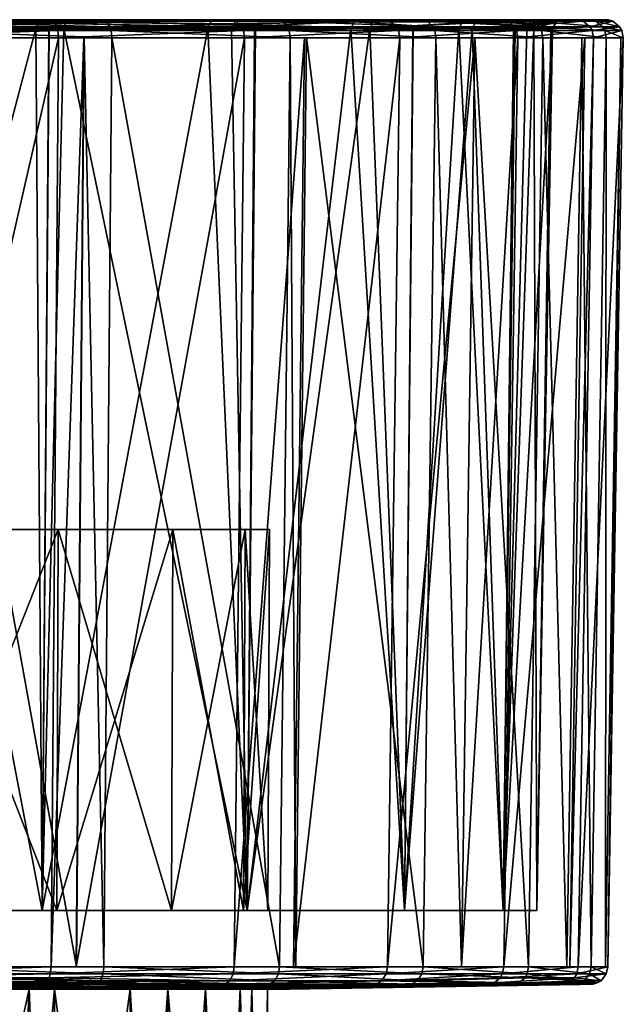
# Model space of a CAD drawing. Extents: x -0.15 to 0.15, y -0.185 to -0.001.
# Tile 27 of 47: x -0.062 to -0.045, y -0.028 to -0.001. Entities that reach past the tile are written whole.
import ezdxf

# ---------------------------------------------------------------- set-up
doc = ezdxf.new("R2010")
doc.units = 0
doc.layers.add('mesh', color=7, linetype='CONTINUOUS')

msp = doc.modelspace()

# ---------------------------------------------------------------- meshes
at = {"layer": 'mesh'}
mesh = msp.add_polyface(dxfattribs=at)
corners = [(-0.075, -0.014942, 0.031), (-0.069791, -0.014942, 0.011559), (-0.064937, -0.014942, 0.01357), (-0.075, -0.014942, 0.010874), (-0.080209, -0.014942, 0.011559), (-0.060769, -0.014942, 0.016769), (-0.064937, -0.014942, 0.04843), (-0.069791, -0.014942, 0.050441), (-0.075, -0.014942, 0.051126), (-0.080209, -0.014942, 0.050441), (-0.075004, -0.027117, 0.00159), (-0.075004, -0.001252, 0.001161), (-0.077282, -0.001252, 0.001096), (-0.071065, -0.027117, 0.001703), (-0.071015, -0.001252, 0.001275), (-0.067386, -0.027117, 0.002597), (-0.067274, -0.001252, 0.002182), (-0.072758, -0.027117, 0.060475), (-0.072718, -0.001252, 0.060904), (-0.06725, -0.001252, 0.059904), (-0.074996, -0.027117, 0.06041), (-0.074996, -0.001252, 0.060839), (-0.078935, -0.027117, 0.060297), (-0.078985, -0.001252, 0.060725), (-0.07102, -0.001048, 0.001314), (-0.064935, -0.001048, 0.00279), (-0.071029, -0.00094, 0.001376), (-0.064922, -0.001252, 0.002753), (-0.072721, -0.001048, 0.060864), (-0.07898, -0.001048, 0.060686), (-0.077268, -0.000851, 0.001285), (-0.077279, -0.001048, 0.001136), (-0.072725, -0.00094, 0.060802), (-0.078971, -0.00094, 0.060624), (-0.066579, -0.00094, 0.059678), (-0.07274, -0.000787, 0.060609), (-0.066634, -0.000787, 0.059492), (-0.07726, -0.000787, 0.001391), (-0.071054, -0.000787, 0.001568), (-0.064956, -0.00094, 0.002849), (-0.06655, -0.001252, 0.059776), (-0.066561, -0.001048, 0.059738), (-0.065919, -0.000989, 0.004507), (-0.067783, -0.001038, 0.004084), (-0.071625, -0.000989, 0.003198), (-0.075002, -0.001038, 0.003148), (-0.07748, -0.000989, 0.003104), (-0.078375, -0.000989, 0.058802), (-0.074998, -0.001038, 0.058852), (-0.07252, -0.000989, 0.058896), (-0.06777, -0.001038, 0.057961), (-0.066776, -0.001038, 0.057766), (-0.07251, -0.000806, 0.059008), (-0.066768, -0.000919, 0.057792), (-0.078388, -0.000806, 0.058914), (-0.071612, -0.000806, 0.003086), (-0.065882, -0.000806, 0.004401), (-0.067863, -0.025547, 0.004366), (-0.075, -0.025547, 0.003427), (-0.067863, -0.025547, 0.057634), (-0.075, -0.025547, 0.058573)]
mesh.append_faces([[corners[k] for k in face] for face in [(0, 1, 2, 2), (0, 3, 1, 1), (4, 3, 0, 0), (2, 5, 0, 0), (0, 6, 7, 7), (0, 8, 9, 9), (7, 8, 0, 0), (10, 11, 12, 12), (13, 14, 11, 11), (15, 16, 14, 14), (17, 18, 19, 19), (20, 21, 18, 18), (22, 23, 21, 21), (24, 25, 26, 26), (14, 27, 24, 24), (28, 23, 29, 29), (30, 24, 26, 26), (31, 24, 30, 30), (31, 14, 24, 24), (12, 14, 31, 31), (12, 11, 14, 14), (32, 29, 33, 33), (32, 28, 29, 29), (34, 28, 32, 32), (35, 32, 33, 33), (36, 34, 32, 32), (37, 30, 26, 26), (38, 26, 39, 39), (38, 37, 26, 26), (18, 40, 19, 19), (41, 40, 18, 18), (23, 18, 21, 21), (28, 18, 23, 23), (28, 41, 18, 18), (34, 41, 28, 28), (42, 43, 44, 44), (44, 45, 46, 46), (47, 48, 49, 49), (49, 50, 51, 51), (52, 49, 53, 53), (54, 49, 52, 52), (54, 47, 49, 49), (55, 44, 46, 46), (56, 42, 44, 44), (49, 51, 53, 53), (57, 58, 44, 44), (44, 43, 57, 57), (59, 51, 50, 50), (49, 59, 50, 50), (48, 60, 49, 49), (47, 60, 48, 48), (58, 45, 44, 44), (58, 46, 45, 45)]])
mesh = msp.add_polyface(dxfattribs=at)
corners = [(-0.075, -0.014942, 0.031), (-0.05757, -0.014942, 0.020937), (-0.055559, -0.014942, 0.025791), (-0.060769, -0.014942, 0.016769), (-0.055559, -0.014942, 0.036209), (-0.05757, -0.014942, 0.041063), (-0.054874, -0.014942, 0.031), (-0.060769, -0.014942, 0.045231), (-0.064937, -0.014942, 0.04843), (-0.06506, -0.027117, 0.003161), (-0.064922, -0.001252, 0.002753), (-0.067274, -0.001252, 0.002182), (-0.060253, -0.027117, 0.005469), (-0.060038, -0.001252, 0.005097), (-0.059489, -0.027117, 0.005836), (-0.059269, -0.001252, 0.005465), (-0.060263, -0.027117, 0.056536), (-0.060048, -0.001252, 0.056909), (-0.055576, -0.001252, 0.053851), (-0.060963, -0.027117, 0.057015), (-0.060752, -0.001252, 0.057391), (-0.066678, -0.027117, 0.059365), (-0.06655, -0.001252, 0.059776), (-0.067361, -0.027117, 0.059489), (-0.06725, -0.001252, 0.059904), (-0.064935, -0.001048, 0.00279), (-0.07102, -0.001048, 0.001314), (-0.071015, -0.001252, 0.001275), (-0.05929, -0.001048, 0.005499), (-0.064956, -0.00094, 0.002849), (-0.071029, -0.00094, 0.001376), (-0.059323, -0.00094, 0.005553), (-0.065021, -0.000787, 0.003032), (-0.071054, -0.000787, 0.001568), (-0.059425, -0.000787, 0.005718), (-0.054375, -0.00094, 0.009368), (-0.055602, -0.001048, 0.053821), (-0.060771, -0.001048, 0.057355), (-0.055643, -0.00094, 0.053773), (-0.066561, -0.001048, 0.059738), (-0.060842, -0.000851, 0.057224), (-0.066579, -0.00094, 0.059678), (-0.056597, -0.000989, 0.052111), (-0.061388, -0.000989, 0.055476), (-0.061024, -0.001038, 0.055214), (-0.060609, -0.000989, 0.006974), (-0.061018, -0.001038, 0.00679), (-0.065919, -0.000989, 0.004507), (-0.066742, -0.000806, 0.057879), (-0.061334, -0.000806, 0.055574), (-0.066768, -0.000919, 0.057792), (-0.060551, -0.000806, 0.006878), (-0.065882, -0.000806, 0.004401), (-0.055887, -0.000857, 0.010447), (-0.056557, -0.000857, 0.052157), (-0.066776, -0.001038, 0.057766), (-0.055932, -0.001038, 0.010495), (-0.067863, -0.025547, 0.004366), (-0.067783, -0.001038, 0.004084), (-0.055503, -0.025547, 0.011503), (-0.061213, -0.025547, 0.007121), (-0.067863, -0.025547, 0.057634), (-0.061213, -0.025547, 0.054879)]
mesh.append_faces([[corners[k] for k in face] for face in [(0, 1, 2, 2), (0, 3, 1, 1), (0, 4, 5, 5), (0, 6, 4, 4), (2, 6, 0, 0), (0, 7, 8, 8), (5, 7, 0, 0), (9, 10, 11, 11), (12, 13, 10, 10), (14, 15, 13, 13), (16, 17, 18, 18), (19, 20, 17, 17), (21, 22, 20, 20), (23, 24, 22, 22), (25, 10, 15, 15), (13, 15, 10, 10), (26, 10, 25, 25), (27, 11, 10, 10), (28, 25, 15, 15), (29, 25, 28, 28), (29, 30, 25, 25), (31, 29, 28, 28), (32, 29, 31, 31), (32, 33, 29, 29), (34, 31, 35, 35), (34, 32, 31, 31), (20, 18, 17, 17), (36, 18, 20, 20), (37, 20, 22, 22), (37, 36, 20, 20), (38, 36, 37, 37), (39, 37, 22, 22), (40, 37, 39, 39), (40, 38, 37, 37), (41, 40, 39, 39), (42, 43, 44, 44), (45, 46, 47, 47), (48, 43, 49, 49), (48, 50, 43, 43), (51, 47, 52, 52), (51, 45, 47, 47), (53, 45, 51, 51), (49, 42, 54, 54), (49, 43, 42, 42), (50, 55, 43, 43), (53, 56, 45, 45), (57, 58, 47, 47), (59, 45, 56, 56), (60, 46, 45, 45), (47, 46, 60, 60), (61, 43, 55, 55), (62, 44, 43, 43), (42, 44, 62, 62)]])
mesh = msp.add_polyface(dxfattribs=at)
corners = [(-0.058306, -0.000751, 0.055414), (-0.060861, -0.000744, 0.056881), (-0.057334, -0.000744, 0.054614), (-0.05694, -0.000751, 0.007579), (-0.056919, -0.000744, 0.007702), (-0.059566, -0.000744, 0.005943), (-0.065061, -0.000751, 0.003144), (-0.068028, -0.000751, 0.002258), (-0.065021, -0.000787, 0.003032), (-0.06783, -0.000744, 0.002394), (-0.06511, -0.000744, 0.003286), (-0.062204, -0.000751, 0.004335), (-0.060524, -0.000744, 0.005306), (-0.063826, -0.000744, 0.003707), (-0.059487, -0.000751, 0.005819), (-0.059425, -0.000787, 0.005718), (-0.064691, -0.000744, 0.004643), (-0.060996, -0.000744, 0.006406), (-0.058701, -0.000744, 0.054137), (-0.060949, -0.000751, 0.057025), (-0.060842, -0.000851, 0.057224), (-0.066579, -0.00094, 0.059678), (-0.066634, -0.000787, 0.059492), (-0.055845, -0.000751, 0.053535), (-0.055643, -0.00094, 0.053773), (-0.066691, -0.000744, 0.059297), (-0.066709, -0.000744, 0.05798), (-0.06517, -0.000744, 0.057539), (-0.065841, -0.000744, 0.004287), (-0.06862, -0.000744, 0.003427), (-0.060478, -0.000744, 0.006752), (-0.057639, -0.000744, 0.008649), (-0.061432, -0.000744, 0.055837), (-0.056437, -0.000744, 0.052291), (-0.061251, -0.000744, 0.055724), (-0.055771, -0.000744, 0.010324), (-0.061334, -0.000806, 0.055574), (-0.066742, -0.000806, 0.057879), (-0.065882, -0.000806, 0.004401), (-0.060551, -0.000806, 0.006878), (-0.055887, -0.000857, 0.010447), (-0.056557, -0.000857, 0.052157)]
mesh.append_faces([[corners[k] for k in face] for face in [(0, 1, 2, 2), (3, 4, 5, 5), (6, 7, 8, 8), (6, 9, 7, 7), (10, 9, 6, 6), (11, 12, 13, 13), (11, 14, 12, 12), (15, 14, 11, 11), (11, 8, 15, 15), (11, 6, 8, 8), (13, 6, 11, 11), (13, 10, 6, 6), (3, 14, 15, 15), (5, 14, 3, 3), (5, 12, 14, 14), (12, 16, 13, 13), (12, 17, 16, 16), (5, 17, 12, 12), (1, 18, 2, 2), (19, 1, 0, 0), (20, 21, 22, 22), (23, 24, 20, 20), (20, 0, 23, 23), (20, 19, 0, 0), (22, 19, 20, 20), (22, 25, 19, 19), (25, 26, 27, 27), (10, 28, 29, 29), (13, 28, 10, 10), (13, 16, 28, 28), (5, 30, 17, 17), (4, 30, 5, 5), (4, 31, 30, 30), (32, 25, 27, 27), (32, 19, 25, 25), (1, 19, 32, 32), (2, 18, 33, 33), (1, 34, 18, 18), (32, 34, 1, 1), (17, 28, 16, 16), (17, 30, 28, 28), (30, 31, 35, 35), (18, 34, 33, 33), (34, 27, 26, 26), (34, 32, 27, 27), (26, 36, 34, 34), (26, 37, 36, 36), (30, 38, 28, 28), (30, 39, 38, 38), (35, 39, 30, 30), (34, 36, 33, 33), (35, 40, 39, 39), (36, 41, 33, 33)]])
mesh = msp.add_polyface(dxfattribs=at)
corners = [(-0.052465, -0.000751, 0.011845), (-0.05093, -0.000744, 0.013959), (-0.053686, -0.000744, 0.010617), (-0.053595, -0.000751, 0.051409), (-0.054033, -0.000744, 0.05174), (-0.051679, -0.000744, 0.04898), (-0.054695, -0.000744, 0.009707), (-0.057639, -0.000744, 0.008649), (-0.056919, -0.000744, 0.007702), (-0.054672, -0.000744, 0.011308), (-0.05211, -0.000744, 0.014356), (-0.05562, -0.000744, 0.051625), (-0.052928, -0.000744, 0.048714), (-0.055952, -0.000744, 0.053411), (-0.054293, -0.000745, 0.050256), (-0.053323, -0.000746, 0.049138), (-0.052635, -0.000747, 0.048267), (-0.052524, -0.000747, 0.048119), (-0.052861, -0.000747, 0.04856), (-0.055845, -0.000751, 0.053535), (-0.057334, -0.000744, 0.054614), (-0.058306, -0.000751, 0.055414), (-0.059323, -0.00094, 0.005553), (-0.05929, -0.001048, 0.005499), (-0.054332, -0.001048, 0.009323), (-0.054375, -0.00094, 0.009368), (-0.054508, -0.000787, 0.009508), (-0.05694, -0.000751, 0.007579), (-0.059425, -0.000787, 0.005718), (-0.055602, -0.001048, 0.053821), (-0.051281, -0.001048, 0.049289), (-0.055576, -0.001252, 0.053851), (-0.051331, -0.00094, 0.049251), (-0.055643, -0.00094, 0.053773), (-0.051579, -0.000751, 0.04906), (-0.055771, -0.000744, 0.010324), (-0.056437, -0.000744, 0.052291), (-0.051864, -0.000744, 0.01475), (-0.056597, -0.000989, 0.052111), (-0.055299, -0.001038, 0.050708), (-0.05261, -0.000989, 0.047824), (-0.052081, -0.000989, 0.014904), (-0.055266, -0.001038, 0.011258), (-0.055932, -0.001038, 0.010495), (-0.052415, -0.000744, 0.047972), (-0.051989, -0.000806, 0.01484), (-0.05252, -0.000806, 0.047891), (-0.055887, -0.000857, 0.010447), (-0.056557, -0.000857, 0.052157)]
mesh.append_faces([[corners[k] for k in face] for face in [(0, 1, 2, 2), (3, 4, 5, 5), (6, 7, 8, 8), (1, 9, 2, 2), (1, 10, 9, 9), (4, 11, 12, 12), (13, 11, 4, 4), (14, 15, 12, 12), (12, 16, 17, 17), (12, 18, 16, 16), (15, 18, 12, 12), (12, 11, 14, 14), (19, 13, 4, 4), (19, 20, 13, 13), (21, 20, 19, 19), (22, 23, 24, 24), (25, 22, 24, 24), (26, 8, 27, 27), (6, 8, 26, 26), (26, 28, 25, 25), (27, 28, 26, 26), (2, 26, 0, 0), (2, 6, 26, 26), (29, 30, 31, 31), (32, 30, 29, 29), (33, 32, 29, 29), (34, 32, 33, 33), (19, 34, 33, 33), (3, 34, 19, 19), (5, 34, 3, 3), (3, 19, 4, 4), (6, 35, 7, 7), (2, 35, 6, 6), (2, 9, 35, 35), (13, 36, 11, 11), (20, 36, 13, 13), (9, 37, 35, 35), (9, 10, 37, 37), (38, 39, 40, 40), (41, 42, 43, 43), (44, 16, 18, 18), (14, 36, 15, 15), (15, 44, 18, 18), (36, 44, 15, 15), (14, 11, 36, 36), (37, 45, 35, 35), (36, 46, 44, 44), (45, 47, 35, 35), (36, 48, 46, 46), (45, 41, 47, 47), (48, 40, 46, 46), (48, 38, 40, 40), (41, 43, 47, 47)]])
mesh = msp.add_polyface(dxfattribs=at)
corners = [(-0.049819, -0.000751, 0.046513), (-0.051216, -0.000744, 0.048438), (-0.049004, -0.000744, 0.044925), (-0.048335, -0.000751, 0.043796), (-0.050627, -0.000744, 0.045384), (-0.054033, -0.000744, 0.05174), (-0.052928, -0.000744, 0.048714), (-0.051679, -0.000744, 0.04898), (-0.048975, -0.000751, 0.016949), (-0.048756, -0.000744, 0.017547), (-0.050682, -0.000744, 0.014369), (-0.054375, -0.00094, 0.009368), (-0.054332, -0.001048, 0.009323), (-0.050276, -0.001048, 0.014094), (-0.050328, -0.00094, 0.014129), (-0.054508, -0.000787, 0.009508), (-0.052465, -0.000751, 0.011845), (-0.05093, -0.000744, 0.013959), (-0.050488, -0.000787, 0.014239), (-0.051281, -0.001048, 0.049289), (-0.047997, -0.001048, 0.043958), (-0.05125, -0.001252, 0.049314), (-0.048054, -0.00094, 0.043931), (-0.051331, -0.00094, 0.049251), (-0.048228, -0.000787, 0.043847), (-0.051579, -0.000751, 0.04906), (-0.05211, -0.000744, 0.014356), (-0.051864, -0.000744, 0.01475), (-0.050007, -0.000744, 0.017722), (-0.049391, -0.000744, 0.042897), (-0.052415, -0.000744, 0.047972), (-0.04903, -0.000744, 0.019935), (-0.050742, -0.000745, 0.04553), (-0.051546, -0.000746, 0.046772), (-0.051136, -0.000745, 0.046156), (-0.052524, -0.000747, 0.048119), (-0.05261, -0.000989, 0.047824), (-0.050879, -0.001038, 0.044924), (-0.049601, -0.000989, 0.042801), (-0.049235, -0.000989, 0.020021), (-0.050881, -0.001038, 0.017072), (-0.052081, -0.000989, 0.014904), (-0.050937, -0.000745, 0.045844), (-0.050864, -0.000745, 0.045727), (-0.052635, -0.000747, 0.048267), (-0.051989, -0.000806, 0.01484), (-0.049132, -0.000806, 0.019977), (-0.049499, -0.000806, 0.042848), (-0.05252, -0.000806, 0.047891)]
mesh.append_faces([[corners[k] for k in face] for face in [(0, 1, 2, 2), (2, 3, 0, 0), (1, 4, 2, 2), (5, 6, 7, 7), (8, 9, 10, 10), (11, 12, 13, 13), (14, 11, 13, 13), (15, 11, 14, 14), (16, 10, 17, 17), (18, 10, 16, 16), (18, 15, 14, 14), (16, 15, 18, 18), (8, 10, 18, 18), (19, 20, 21, 21), (22, 20, 19, 19), (23, 22, 19, 19), (24, 22, 23, 23), (0, 25, 1, 1), (25, 24, 23, 23), (0, 24, 25, 25), (7, 1, 25, 25), (10, 26, 17, 17), (10, 27, 26, 26), (9, 27, 10, 10), (9, 28, 27, 27), (2, 4, 29, 29), (1, 30, 4, 4), (7, 30, 1, 1), (7, 6, 30, 30), (27, 28, 31, 31), (32, 29, 4, 4), (33, 34, 30, 30), (6, 35, 30, 30), (36, 37, 38, 38), (39, 40, 41, 41), (34, 42, 30, 30), (34, 29, 42, 42), (33, 29, 34, 34), (32, 43, 29, 29), (4, 43, 32, 32), (42, 43, 4, 4), (42, 29, 43, 43), (4, 30, 42, 42), (33, 30, 29, 29), (35, 44, 30, 30), (31, 45, 27, 27), (31, 46, 45, 45), (30, 47, 29, 29), (30, 48, 47, 47), (46, 41, 45, 45), (46, 39, 41, 41), (48, 38, 47, 47), (48, 36, 38, 38)]])
mesh = msp.add_polyface(dxfattribs=at)
corners = [(-0.047649, -0.000751, 0.019746), (-0.048975, -0.000751, 0.016949), (-0.047539, -0.000787, 0.019701), (-0.048756, -0.000744, 0.017547), (-0.047786, -0.000744, 0.019804), (-0.050488, -0.000787, 0.014239), (-0.046622, -0.000751, 0.022667), (-0.047179, -0.000744, 0.021215), (-0.048335, -0.000751, 0.043796), (-0.047144, -0.000751, 0.040939), (-0.048228, -0.000787, 0.043847), (-0.04726, -0.000744, 0.041013), (-0.048472, -0.000744, 0.043732), (-0.046142, -0.000787, 0.038), (-0.049819, -0.000751, 0.046513), (-0.049004, -0.000744, 0.044925), (-0.050007, -0.000744, 0.017722), (-0.048808, -0.000744, 0.041723), (-0.047603, -0.000744, 0.038096), (-0.050328, -0.00094, 0.014129), (-0.050276, -0.001048, 0.014094), (-0.047302, -0.001048, 0.019604), (-0.04736, -0.00094, 0.019628), (-0.048054, -0.00094, 0.043931), (-0.045954, -0.00094, 0.038046), (-0.047997, -0.001048, 0.043958), (-0.04903, -0.000744, 0.019935), (-0.048348, -0.000744, 0.02148), (-0.047232, -0.000744, 0.025563), (-0.046392, -0.000744, 0.037938), (-0.047462, -0.000744, 0.03732), (-0.049391, -0.000744, 0.042897), (-0.049601, -0.000989, 0.042801), (-0.048036, -0.001038, 0.038219), (-0.047708, -0.001038, 0.037261), (-0.046997, -0.000989, 0.03145), (-0.047042, -0.001038, 0.031004), (-0.047516, -0.000989, 0.025618), (-0.048082, -0.001038, 0.023792), (-0.049235, -0.000989, 0.020021), (-0.047344, -0.000769, 0.025584), (-0.046774, -0.000744, 0.031452), (-0.049132, -0.000806, 0.019977), (-0.046885, -0.000806, 0.031452), (-0.047593, -0.000806, 0.037287), (-0.049499, -0.000806, 0.042848), (-0.047457, -0.000857, 0.025606), (-0.047681, -0.000919, 0.037267)]
mesh.append_faces([[corners[k] for k in face] for face in [(0, 1, 2, 2), (0, 3, 1, 1), (4, 3, 0, 0), (1, 5, 2, 2), (6, 0, 2, 2), (7, 4, 0, 0), (8, 9, 10, 10), (8, 11, 9, 9), (12, 11, 8, 8), (9, 13, 10, 10), (14, 8, 10, 10), (15, 12, 8, 8), (4, 16, 3, 3), (11, 17, 18, 18), (12, 17, 11, 11), (19, 20, 21, 21), (22, 19, 21, 21), (5, 19, 22, 22), (2, 5, 22, 22), (23, 24, 25, 25), (10, 13, 23, 23), (4, 26, 16, 16), (7, 26, 4, 4), (7, 27, 26, 26), (28, 27, 7, 7), (29, 18, 30, 30), (12, 31, 17, 17), (15, 31, 12, 12), (28, 26, 27, 27), (17, 31, 30, 30), (18, 17, 30, 30), (32, 33, 34, 34), (35, 36, 37, 37), (37, 38, 39, 39), (28, 40, 26, 26), (41, 40, 28, 28), (40, 42, 26, 26), (41, 43, 40, 40), (30, 44, 43, 43), (31, 44, 30, 30), (31, 45, 44, 44), (40, 46, 42, 42), (43, 46, 40, 40), (46, 39, 42, 42), (46, 37, 39, 39), (43, 37, 46, 46), (43, 35, 37, 37), (44, 35, 43, 43), (44, 47, 35, 35), (45, 47, 44, 44), (45, 32, 47, 47), (47, 34, 35, 35), (32, 34, 47, 47)]])
mesh = msp.add_polyface(dxfattribs=at)
corners = [(-0.047144, -0.000751, 0.040939), (-0.04726, -0.000744, 0.041013), (-0.046392, -0.000744, 0.037938), (-0.04551, -0.000751, 0.028749), (-0.045562, -0.000744, 0.029222), (-0.046023, -0.000744, 0.025699), (-0.046622, -0.000751, 0.022667), (-0.046094, -0.000744, 0.025153), (-0.047179, -0.000744, 0.021215), (-0.045907, -0.000751, 0.025679), (-0.04579, -0.000787, 0.025658), (-0.047539, -0.000787, 0.019701), (-0.047649, -0.000751, 0.019746), (-0.045436, -0.000751, 0.031844), (-0.045317, -0.000787, 0.031848), (-0.045587, -0.000744, 0.031841), (-0.045686, -0.000751, 0.03493), (-0.04612, -0.000744, 0.036973), (-0.045601, -0.000744, 0.033328), (-0.046258, -0.000751, 0.037972), (-0.046142, -0.000787, 0.038), (-0.046721, -0.000744, 0.02986), (-0.046856, -0.000744, 0.033984), (-0.047603, -0.000744, 0.038096), (-0.04736, -0.00094, 0.019628), (-0.047302, -0.001048, 0.019604), (-0.045537, -0.001048, 0.025612), (-0.045599, -0.00094, 0.025623), (-0.045061, -0.001048, 0.031855), (-0.045124, -0.00094, 0.031853), (-0.045893, -0.001048, 0.038061), (-0.045954, -0.00094, 0.038046), (-0.047997, -0.001048, 0.043958), (-0.048054, -0.00094, 0.043931), (-0.047232, -0.000744, 0.025563), (-0.046774, -0.000744, 0.031452), (-0.047462, -0.000744, 0.03732), (-0.046885, -0.000806, 0.031452)]
mesh.append_faces([[corners[k] for k in face] for face in [(0, 1, 2, 2), (3, 4, 5, 5), (6, 7, 8, 8), (6, 9, 7, 7), (10, 9, 6, 6), (6, 11, 10, 10), (8, 12, 6, 6), (13, 3, 14, 14), (13, 4, 3, 3), (15, 4, 13, 13), (3, 10, 14, 14), (3, 9, 10, 10), (5, 9, 3, 3), (5, 7, 9, 9), (16, 17, 18, 18), (16, 19, 17, 17), (20, 19, 16, 16), (16, 14, 20, 20), (16, 13, 14, 14), (18, 13, 16, 16), (18, 15, 13, 13), (0, 19, 20, 20), (2, 19, 0, 0), (2, 17, 19, 19), (4, 21, 5, 5), (15, 21, 4, 4), (17, 22, 18, 18), (1, 23, 2, 2), (24, 25, 26, 26), (27, 26, 28, 28), (27, 24, 26, 26), (29, 28, 30, 30), (29, 27, 28, 28), (11, 24, 27, 27), (31, 30, 32, 32), (31, 29, 30, 30), (10, 27, 29, 29), (10, 11, 27, 27), (14, 29, 31, 31), (14, 10, 29, 29), (20, 31, 33, 33), (20, 14, 31, 31), (7, 34, 8, 8), (5, 34, 7, 7), (5, 21, 34, 34), (15, 35, 21, 21), (18, 35, 15, 15), (18, 22, 35, 35), (17, 36, 22, 22), (2, 36, 17, 17), (21, 35, 34, 34), (36, 35, 22, 22), (36, 37, 35, 35)]])
mesh = msp.add_polyface(dxfattribs=at)
corners = [(-0.066708, -0.027416, 0.059263), (-0.060984, -0.027313, 0.056976), (-0.061013, -0.027416, 0.056922), (-0.066691, -0.027313, 0.059323), (-0.064965, -0.027737, 0.013618), (-0.064662, -0.027733, 0.013093), (-0.065996, -0.027733, 0.012499), (-0.064965, -0.027737, 0.048382), (-0.062449, -0.027733, 0.047299), (-0.06157, -0.027737, 0.045915), (-0.064662, -0.027733, 0.048907), (-0.065996, -0.027733, 0.049501), (-0.061164, -0.027733, 0.046366), (-0.06157, -0.027737, 0.016085), (-0.062449, -0.027733, 0.0147), (-0.061164, -0.027733, 0.015634), (-0.06861, -0.027733, 0.011335), (-0.068798, -0.027737, 0.011912), (-0.062351, -0.027609, 0.005001), (-0.05733, -0.027609, 0.053944), (-0.06861, -0.027733, 0.050665), (-0.062321, -0.027609, 0.057048), (-0.06496, -0.025547, 0.04839), (-0.061213, -0.025547, 0.054879), (-0.067863, -0.025547, 0.057634), (-0.060801, -0.025547, 0.045199), (-0.069803, -0.025547, 0.011604), (-0.061213, -0.025547, 0.007121), (-0.06496, -0.025547, 0.01361), (-0.067863, -0.025547, 0.004366), (-0.064937, -0.014942, 0.04843), (-0.060769, -0.014942, 0.045231), (-0.060769, -0.014942, 0.016769), (-0.060801, -0.025547, 0.016801), (-0.064937, -0.014942, 0.01357), (-0.06506, -0.027117, 0.003161), (-0.067274, -0.001252, 0.002182), (-0.067386, -0.027117, 0.002597), (-0.060253, -0.027117, 0.005469), (-0.064922, -0.001252, 0.002753), (-0.066678, -0.027117, 0.059365), (-0.060752, -0.001252, 0.057391), (-0.060963, -0.027117, 0.057015), (-0.067361, -0.027117, 0.059489), (-0.06655, -0.001252, 0.059776), (-0.059489, -0.027117, 0.005836), (-0.065197, -0.0276, 0.003544), (-0.059703, -0.0276, 0.006183), (-0.061156, -0.0276, 0.056657), (-0.066793, -0.0276, 0.058974), (-0.061102, -0.027564, 0.056757), (-0.066761, -0.027564, 0.059084), (-0.065158, -0.027564, 0.003437), (-0.059589, -0.027501, 0.005998), (-0.065096, -0.027416, 0.003261), (-0.065075, -0.027313, 0.003202), (-0.059512, -0.027313, 0.005873), (-0.065919, -0.000989, 0.004507), (-0.061388, -0.000989, 0.055476)]
mesh.append_faces([[corners[k] for k in face] for face in [(0, 1, 2, 2), (0, 3, 1, 1), (4, 5, 6, 6), (7, 8, 9, 9), (7, 10, 8, 8), (11, 10, 7, 7), (8, 12, 9, 9), (13, 5, 4, 4), (13, 14, 5, 5), (13, 15, 14, 14), (16, 4, 6, 6), (16, 17, 4, 4), (5, 18, 6, 6), (10, 19, 8, 8), (20, 21, 11, 11), (22, 23, 24, 24), (25, 23, 22, 22), (26, 27, 28, 28), (26, 29, 27, 27), (30, 25, 22, 22), (31, 25, 30, 30), (32, 28, 33, 33), (34, 28, 32, 32), (34, 26, 28, 28), (35, 36, 37, 37), (38, 39, 35, 35), (40, 41, 42, 42), (43, 44, 40, 40), (45, 38, 35, 35), (46, 18, 47, 47), (48, 21, 49, 49), (49, 50, 48, 48), (49, 51, 50, 50), (47, 52, 46, 46), (47, 53, 52, 52), (51, 2, 50, 50), (51, 0, 2, 2), (53, 54, 52, 52), (53, 55, 54, 54), (53, 56, 55, 55), (3, 42, 1, 1), (3, 40, 42, 42), (56, 35, 55, 55), (56, 45, 35, 35), (6, 46, 16, 16), (6, 18, 46, 46), (5, 47, 18, 18), (14, 47, 5, 5), (11, 48, 10, 10), (11, 21, 48, 48), (20, 49, 21, 21), (29, 57, 27, 27), (23, 58, 24, 24)]])
mesh = msp.add_polyface(dxfattribs=at)
corners = [(-0.061013, -0.027416, 0.056922), (-0.060984, -0.027313, 0.056976), (-0.055889, -0.027313, 0.053494), (-0.058763, -0.027737, 0.042797), (-0.057032, -0.027733, 0.041006), (-0.057714, -0.027737, 0.04098), (-0.058272, -0.027733, 0.043154), (-0.060869, -0.027737, 0.045137), (-0.05942, -0.027733, 0.044429), (-0.06157, -0.027737, 0.045915), (-0.061164, -0.027733, 0.046366), (-0.060869, -0.027737, 0.016863), (-0.061164, -0.027733, 0.015634), (-0.06157, -0.027737, 0.016085), (-0.05942, -0.027733, 0.017571), (-0.058763, -0.027737, 0.019203), (-0.058272, -0.027733, 0.018846), (-0.057714, -0.027737, 0.02102), (-0.057032, -0.027733, 0.020994), (-0.056665, -0.027737, 0.022837), (-0.057364, -0.027609, 0.008089), (-0.062449, -0.027733, 0.0147), (-0.053102, -0.027609, 0.01212), (-0.05307, -0.027609, 0.049898), (-0.060801, -0.025547, 0.045199), (-0.055503, -0.025547, 0.050497), (-0.061213, -0.025547, 0.054879), (-0.05761, -0.025547, 0.04104), (-0.06496, -0.025547, 0.01361), (-0.055503, -0.025547, 0.011503), (-0.060801, -0.025547, 0.016801), (-0.061213, -0.025547, 0.007121), (-0.060769, -0.014942, 0.045231), (-0.05757, -0.014942, 0.041063), (-0.055604, -0.025547, 0.036197), (-0.05757, -0.014942, 0.020937), (-0.05761, -0.025547, 0.02096), (-0.060769, -0.014942, 0.016769), (-0.059489, -0.027117, 0.005836), (-0.060038, -0.001252, 0.005097), (-0.060253, -0.027117, 0.005469), (-0.054596, -0.027117, 0.009611), (-0.059269, -0.001252, 0.005465), (-0.060263, -0.027117, 0.056536), (-0.055576, -0.001252, 0.053851), (-0.055861, -0.027117, 0.053528), (-0.060963, -0.027117, 0.057015), (-0.060048, -0.001252, 0.056909), (-0.056124, -0.0276, 0.053218), (-0.05733, -0.027609, 0.053944), (-0.061156, -0.0276, 0.056657), (-0.061102, -0.027564, 0.056757), (-0.054877, -0.0276, 0.009905), (-0.059589, -0.027501, 0.005998), (-0.059703, -0.0276, 0.006183), (-0.054728, -0.027501, 0.009748), (-0.055984, -0.027501, 0.053383), (-0.059512, -0.027313, 0.005873), (-0.054627, -0.027313, 0.009643), (-0.051917, -0.0276, 0.048808), (-0.062449, -0.027733, 0.047299), (-0.064662, -0.027733, 0.048907), (-0.060609, -0.000989, 0.006974), (-0.056597, -0.000989, 0.052111)]
mesh.append_faces([[corners[k] for k in face] for face in [(0, 1, 2, 2), (3, 4, 5, 5), (3, 6, 4, 4), (7, 6, 3, 3), (7, 8, 6, 6), (9, 8, 7, 7), (9, 10, 8, 8), (11, 12, 13, 13), (11, 14, 12, 12), (15, 14, 11, 11), (15, 16, 14, 14), (17, 16, 15, 15), (17, 18, 16, 16), (19, 18, 17, 17), (12, 20, 21, 21), (16, 22, 14, 14), (10, 23, 8, 8), (24, 25, 26, 26), (27, 25, 24, 24), (28, 29, 30, 30), (28, 31, 29, 29), (32, 27, 24, 24), (33, 27, 32, 32), (33, 34, 27, 27), (35, 30, 36, 36), (37, 30, 35, 35), (38, 39, 40, 40), (41, 42, 38, 38), (43, 44, 45, 45), (46, 47, 43, 43), (46, 43, 45, 45), (48, 49, 50, 50), (50, 51, 48, 48), (52, 53, 54, 54), (52, 55, 53, 53), (51, 56, 48, 48), (51, 0, 56, 56), (55, 57, 53, 53), (55, 58, 57, 57), (0, 2, 56, 56), (58, 38, 57, 57), (58, 41, 38, 38), (1, 45, 2, 2), (1, 46, 45, 45), (21, 20, 54, 54), (12, 52, 20, 20), (14, 52, 12, 12), (8, 59, 6, 6), (60, 48, 10, 10), (60, 49, 48, 48), (61, 50, 49, 49), (31, 62, 29, 29), (25, 63, 26, 26)]])
mesh = msp.add_polyface(dxfattribs=at)
corners = [(-0.05761, -0.025547, 0.04104), (-0.051121, -0.025547, 0.044787), (-0.055503, -0.025547, 0.050497), (-0.055604, -0.025547, 0.036197), (-0.048366, -0.025547, 0.038137), (-0.05492, -0.025547, 0.031), (-0.047427, -0.025547, 0.031), (-0.055604, -0.025547, 0.025803), (-0.048366, -0.025547, 0.023863), (-0.05761, -0.025547, 0.02096), (-0.051121, -0.025547, 0.017213), (-0.060801, -0.025547, 0.016801), (-0.055503, -0.025547, 0.011503), (-0.055559, -0.014942, 0.036209), (-0.05757, -0.014942, 0.041063), (-0.054874, -0.014942, 0.031), (-0.055559, -0.014942, 0.025791), (-0.05757, -0.014942, 0.020937), (-0.054147, -0.027117, 0.01014), (-0.054304, -0.001252, 0.009294), (-0.054596, -0.027117, 0.009611), (-0.050595, -0.027117, 0.014321), (-0.053843, -0.001252, 0.009836), (-0.049532, -0.027117, 0.016291), (-0.050243, -0.001252, 0.014071), (-0.047661, -0.027117, 0.019759), (-0.049161, -0.001252, 0.016077), (-0.046595, -0.027117, 0.023393), (-0.047265, -0.001252, 0.019588), (-0.045921, -0.027117, 0.025689), (-0.04618, -0.001252, 0.023282), (-0.045516, -0.027117, 0.031006), (-0.045498, -0.001252, 0.025604), (-0.045452, -0.027117, 0.031851), (-0.045086, -0.001252, 0.031006), (-0.046275, -0.027117, 0.037976), (-0.045021, -0.001252, 0.031856), (-0.046508, -0.027117, 0.038629), (-0.045854, -0.001252, 0.03807), (-0.048353, -0.027117, 0.043795), (-0.046093, -0.001252, 0.03874), (-0.049528, -0.027117, 0.045702), (-0.047961, -0.001252, 0.043976), (-0.051595, -0.027117, 0.049056), (-0.049156, -0.001252, 0.045916), (-0.054209, -0.027117, 0.051796), (-0.05125, -0.001252, 0.049314), (-0.055861, -0.027117, 0.053528), (-0.053906, -0.001252, 0.052099), (-0.045964, -0.027313, 0.025697), (-0.045496, -0.027313, 0.03185), (-0.046317, -0.027313, 0.037965), (-0.048392, -0.027313, 0.043777), (-0.05163, -0.027313, 0.049029), (-0.055889, -0.027313, 0.053494), (-0.052081, -0.000989, 0.014904), (-0.049235, -0.000989, 0.020021), (-0.047516, -0.000989, 0.025618), (-0.046997, -0.000989, 0.03145), (-0.049601, -0.000989, 0.042801), (-0.047708, -0.001038, 0.037261), (-0.048036, -0.001038, 0.038219), (-0.05261, -0.000989, 0.047824)]
mesh.append_faces([[corners[k] for k in face] for face in [(0, 1, 2, 2), (3, 1, 0, 0), (3, 4, 1, 1), (5, 4, 3, 3), (5, 6, 4, 4), (7, 6, 5, 5), (7, 8, 6, 6), (9, 8, 7, 7), (9, 10, 8, 8), (11, 10, 9, 9), (11, 12, 10, 10), (13, 3, 14, 14), (13, 5, 3, 3), (15, 5, 13, 13), (15, 7, 5, 5), (16, 7, 15, 15), (16, 9, 7, 7), (17, 9, 16, 16), (18, 19, 20, 20), (21, 22, 18, 18), (23, 24, 21, 21), (25, 26, 23, 23), (27, 28, 25, 25), (29, 30, 27, 27), (31, 32, 29, 29), (33, 34, 31, 31), (35, 36, 33, 33), (37, 38, 35, 35), (39, 40, 37, 37), (41, 42, 39, 39), (43, 44, 41, 41), (45, 46, 43, 43), (47, 48, 45, 45), (47, 45, 43, 43), (43, 41, 39, 39), (39, 37, 35, 35), (33, 31, 29, 29), (29, 27, 25, 25), (25, 23, 21, 21), (21, 18, 20, 20), (49, 29, 25, 25), (50, 33, 29, 29), (51, 35, 33, 33), (52, 39, 35, 35), (53, 43, 39, 39), (54, 47, 43, 43), (55, 10, 12, 12), (56, 8, 10, 10), (57, 6, 8, 8), (58, 4, 6, 6), (4, 59, 1, 1), (60, 61, 4, 4), (1, 62, 2, 2)]])
mesh = msp.add_polyface(dxfattribs=at)
corners = [(-0.054596, -0.027117, 0.009611), (-0.054304, -0.001252, 0.009294), (-0.059269, -0.001252, 0.005465), (-0.054147, -0.027117, 0.01014), (-0.053843, -0.001252, 0.009836), (-0.050595, -0.027117, 0.014321), (-0.050243, -0.001252, 0.014071), (-0.049532, -0.027117, 0.016291), (-0.049161, -0.001252, 0.016077), (-0.047661, -0.027117, 0.019759), (-0.047265, -0.001252, 0.019588), (-0.046595, -0.027117, 0.023393), (-0.04618, -0.001252, 0.023282), (-0.045921, -0.027117, 0.025689), (-0.045498, -0.001252, 0.025604), (-0.045516, -0.027117, 0.031006), (-0.045086, -0.001252, 0.031006), (-0.045452, -0.027117, 0.031851), (-0.045021, -0.001252, 0.031856), (-0.046275, -0.027117, 0.037976), (-0.045854, -0.001252, 0.03807), (-0.046508, -0.027117, 0.038629), (-0.046093, -0.001252, 0.03874), (-0.048353, -0.027117, 0.043795), (-0.047961, -0.001252, 0.043976), (-0.049528, -0.027117, 0.045702), (-0.049156, -0.001252, 0.045916), (-0.051595, -0.027117, 0.049056), (-0.05125, -0.001252, 0.049314), (-0.054209, -0.027117, 0.051796), (-0.053906, -0.001252, 0.052099), (-0.055861, -0.027117, 0.053528), (-0.055576, -0.001252, 0.053851), (-0.05929, -0.001048, 0.005499), (-0.054332, -0.001048, 0.009323), (-0.050276, -0.001048, 0.014094), (-0.047302, -0.001048, 0.019604), (-0.045537, -0.001048, 0.025612), (-0.045061, -0.001048, 0.031855), (-0.045893, -0.001048, 0.038061), (-0.047997, -0.001048, 0.043958), (-0.051281, -0.001048, 0.049289), (-0.055503, -0.025547, 0.011503), (-0.055932, -0.001038, 0.010495), (-0.055266, -0.001038, 0.011258), (-0.052081, -0.000989, 0.014904), (-0.050881, -0.001038, 0.017072), (-0.051121, -0.025547, 0.017213), (-0.049235, -0.000989, 0.020021), (-0.048082, -0.001038, 0.023792), (-0.048366, -0.025547, 0.023863), (-0.047516, -0.000989, 0.025618), (-0.047042, -0.001038, 0.031004), (-0.047427, -0.025547, 0.031), (-0.046997, -0.000989, 0.03145), (-0.047708, -0.001038, 0.037261), (-0.048366, -0.025547, 0.038137), (-0.048036, -0.001038, 0.038219), (-0.049601, -0.000989, 0.042801), (-0.051121, -0.025547, 0.044787), (-0.050879, -0.001038, 0.044924), (-0.05261, -0.000989, 0.047824), (-0.055503, -0.025547, 0.050497), (-0.055299, -0.001038, 0.050708), (-0.056597, -0.000989, 0.052111)]
mesh.append_faces([[corners[k] for k in face] for face in [(0, 1, 2, 2), (3, 4, 1, 1), (5, 6, 4, 4), (7, 8, 6, 6), (9, 10, 8, 8), (11, 12, 10, 10), (13, 14, 12, 12), (15, 16, 14, 14), (17, 18, 16, 16), (19, 20, 18, 18), (21, 22, 20, 20), (23, 24, 22, 22), (25, 26, 24, 24), (27, 28, 26, 26), (29, 30, 28, 28), (31, 32, 30, 30), (33, 2, 1, 1), (6, 1, 4, 4), (34, 1, 6, 6), (34, 33, 1, 1), (10, 6, 8, 8), (35, 6, 10, 10), (35, 34, 6, 6), (14, 10, 12, 12), (36, 10, 14, 14), (36, 35, 10, 10), (18, 14, 16, 16), (37, 14, 18, 18), (37, 36, 14, 14), (38, 18, 20, 20), (38, 37, 18, 18), (24, 20, 22, 22), (39, 20, 24, 24), (39, 38, 20, 20), (28, 24, 26, 26), (40, 24, 28, 28), (40, 39, 24, 24), (32, 28, 30, 30), (41, 28, 32, 32), (42, 43, 44, 44), (45, 42, 44, 44), (46, 47, 45, 45), (48, 47, 46, 46), (49, 50, 48, 48), (51, 50, 49, 49), (52, 53, 51, 51), (54, 53, 52, 52), (55, 56, 54, 54), (56, 57, 58, 58), (59, 60, 61, 61), (58, 60, 59, 59), (62, 63, 64, 64), (61, 63, 62, 62)]])
mesh = msp.add_polyface(dxfattribs=at)
corners = [(-0.055368, -0.027737, 0.035173), (-0.054542, -0.027733, 0.033086), (-0.054929, -0.027737, 0.031), (-0.054775, -0.027733, 0.035299), (-0.055692, -0.027737, 0.036169), (-0.055384, -0.027733, 0.037173), (-0.056665, -0.027737, 0.039163), (-0.056111, -0.027733, 0.03941), (-0.057714, -0.027737, 0.04098), (-0.057032, -0.027733, 0.041006), (-0.054542, -0.027733, 0.028914), (-0.055368, -0.027737, 0.026827), (-0.054323, -0.027733, 0.031), (-0.056665, -0.027737, 0.022837), (-0.056111, -0.027733, 0.02259), (-0.057032, -0.027733, 0.020994), (-0.055692, -0.027737, 0.025831), (-0.055384, -0.027733, 0.024827), (-0.054775, -0.027733, 0.026701), (-0.04974, -0.027609, 0.016928), (-0.047417, -0.027609, 0.022315), (-0.046227, -0.027609, 0.028062), (-0.046221, -0.027609, 0.033931), (-0.047399, -0.027609, 0.039681), (-0.058272, -0.027733, 0.043154), (-0.049714, -0.027609, 0.045078), (-0.059703, -0.0276, 0.006183), (-0.057364, -0.027609, 0.008089), (-0.054877, -0.0276, 0.009905), (-0.053102, -0.027609, 0.01212), (-0.050931, -0.0276, 0.01455), (-0.048719, -0.0276, 0.043619), (-0.051917, -0.0276, 0.048808), (-0.05307, -0.027609, 0.049898), (-0.056124, -0.0276, 0.053218), (-0.054728, -0.027501, 0.009748), (-0.050752, -0.027501, 0.014428), (-0.051746, -0.027501, 0.04894), (-0.048616, -0.027564, 0.043669), (-0.055984, -0.027501, 0.053383), (-0.054627, -0.027313, 0.009643), (-0.050631, -0.027313, 0.014345), (-0.05163, -0.027313, 0.049029), (-0.055889, -0.027313, 0.053494), (-0.054596, -0.027117, 0.009611), (-0.050595, -0.027117, 0.014321), (-0.051595, -0.027117, 0.049056), (-0.05942, -0.027733, 0.017571), (-0.058272, -0.027733, 0.018846), (-0.048037, -0.0276, 0.019914), (-0.046321, -0.0276, 0.025762), (-0.045859, -0.0276, 0.031839), (-0.04667, -0.0276, 0.03788), (-0.05942, -0.027733, 0.044429), (-0.061164, -0.027733, 0.046366)]
mesh.append_faces([[corners[k] for k in face] for face in [(0, 1, 2, 2), (0, 3, 1, 1), (4, 3, 0, 0), (4, 5, 3, 3), (6, 5, 4, 4), (6, 7, 5, 5), (8, 7, 6, 6), (8, 9, 7, 7), (2, 10, 11, 11), (2, 12, 10, 10), (1, 12, 2, 2), (13, 14, 15, 15), (16, 14, 13, 13), (16, 17, 14, 14), (11, 17, 16, 16), (11, 18, 17, 17), (10, 18, 11, 11), (14, 19, 15, 15), (18, 20, 17, 17), (12, 21, 10, 10), (3, 22, 1, 1), (7, 23, 5, 5), (24, 25, 9, 9), (26, 27, 28, 28), (28, 29, 30, 30), (31, 25, 32, 32), (32, 33, 34, 34), (30, 35, 28, 28), (30, 36, 35, 35), (32, 37, 38, 38), (34, 37, 32, 32), (34, 39, 37, 37), (36, 40, 35, 35), (36, 41, 40, 40), (39, 42, 37, 37), (39, 43, 42, 42), (41, 44, 40, 40), (41, 45, 44, 44), (43, 46, 42, 42), (47, 29, 28, 28), (48, 30, 29, 29), (15, 30, 48, 48), (15, 19, 30, 30), (14, 49, 19, 19), (17, 49, 14, 14), (10, 50, 18, 18), (1, 51, 12, 12), (5, 52, 3, 3), (9, 31, 7, 7), (9, 25, 31, 31), (24, 32, 25, 25), (53, 33, 32, 32), (54, 34, 33, 33)]])
mesh = msp.add_polyface(dxfattribs=at)
corners = [(-0.047758, -0.027416, 0.019799), (-0.047701, -0.027313, 0.019776), (-0.050631, -0.027313, 0.014345), (-0.046377, -0.027416, 0.037951), (-0.046317, -0.027313, 0.037965), (-0.045496, -0.027313, 0.03185), (-0.048448, -0.027416, 0.04375), (-0.048392, -0.027313, 0.043777), (-0.050931, -0.0276, 0.01455), (-0.04974, -0.027609, 0.016928), (-0.048037, -0.0276, 0.019914), (-0.047417, -0.027609, 0.022315), (-0.046321, -0.0276, 0.025762), (-0.046227, -0.027609, 0.028062), (-0.045859, -0.0276, 0.031839), (-0.046221, -0.027609, 0.033931), (-0.04667, -0.0276, 0.03788), (-0.047399, -0.027609, 0.039681), (-0.048719, -0.0276, 0.043619), (-0.047931, -0.027564, 0.01987), (-0.046209, -0.027564, 0.025741), (-0.045745, -0.027564, 0.031842), (-0.046559, -0.027564, 0.037907), (-0.048616, -0.027564, 0.043669), (-0.051917, -0.0276, 0.048808), (-0.050752, -0.027501, 0.014428), (-0.046108, -0.027501, 0.025723), (-0.045642, -0.027501, 0.031845), (-0.051746, -0.027501, 0.04894), (-0.045964, -0.027313, 0.025697), (-0.05163, -0.027313, 0.049029), (-0.050595, -0.027117, 0.014321), (-0.047661, -0.027117, 0.019759), (-0.045921, -0.027117, 0.025689), (-0.045452, -0.027117, 0.031851), (-0.046275, -0.027117, 0.037976), (-0.048353, -0.027117, 0.043795), (-0.055384, -0.027733, 0.024827), (-0.054775, -0.027733, 0.026701), (-0.054542, -0.027733, 0.028914), (-0.054323, -0.027733, 0.031), (-0.054542, -0.027733, 0.033086), (-0.054775, -0.027733, 0.035299), (-0.055384, -0.027733, 0.037173), (-0.056111, -0.027733, 0.03941)]
mesh.append_faces([[corners[k] for k in face] for face in [(0, 1, 2, 2), (3, 4, 5, 5), (6, 4, 3, 3), (6, 7, 4, 4), (8, 9, 10, 10), (10, 11, 12, 12), (12, 13, 14, 14), (14, 15, 16, 16), (16, 17, 18, 18), (10, 19, 8, 8), (12, 19, 10, 10), (12, 20, 19, 19), (14, 20, 12, 12), (14, 21, 20, 20), (16, 21, 14, 14), (16, 22, 21, 21), (18, 22, 16, 16), (18, 23, 22, 22), (24, 23, 18, 18), (19, 25, 8, 8), (20, 26, 19, 19), (21, 26, 20, 20), (21, 27, 26, 26), (22, 27, 21, 21), (19, 0, 25, 25), (26, 0, 19, 19), (22, 3, 27, 27), (23, 3, 22, 22), (23, 6, 3, 3), (28, 6, 23, 23), (0, 2, 25, 25), (26, 1, 0, 0), (26, 29, 1, 1), (27, 29, 26, 26), (27, 5, 29, 29), (3, 5, 27, 27), (28, 7, 6, 6), (28, 30, 7, 7), (1, 31, 2, 2), (1, 32, 31, 31), (29, 32, 1, 1), (5, 33, 29, 29), (4, 34, 5, 5), (7, 35, 4, 4), (30, 36, 7, 7), (37, 11, 10, 10), (38, 12, 11, 11), (39, 13, 12, 12), (40, 14, 13, 13), (41, 15, 14, 14), (42, 16, 15, 15), (43, 17, 16, 16), (44, 18, 17, 17)]])
mesh = msp.add_polyface(dxfattribs=at)
corners = [(-0.06157, -0.027737, 0.045915), (-0.065076, -0.043595, 0.048201), (-0.064965, -0.027737, 0.048382), (-0.058763, -0.027737, 0.042797), (-0.060966, -0.043595, 0.04504), (-0.060869, -0.027737, 0.045137), (-0.056665, -0.027737, 0.039163), (-0.057814, -0.043595, 0.040926), (-0.057714, -0.027737, 0.04098), (-0.058763, -0.027737, 0.019203), (-0.057812, -0.043595, 0.021072), (-0.057714, -0.027737, 0.02102), (-0.06157, -0.027737, 0.016085), (-0.060963, -0.043595, 0.016956), (-0.060869, -0.027737, 0.016863), (-0.062304, -0.043595, 0.046455), (-0.058859, -0.043595, 0.042812), (-0.056429, -0.043595, 0.038427), (-0.056378, -0.043595, 0.023701), (-0.058778, -0.043595, 0.0193), (-0.062197, -0.043595, 0.015633), (-0.064965, -0.027737, 0.013618), (-0.065073, -0.043595, 0.013794), (-0.066421, -0.043595, 0.012932), (-0.066546, -0.043595, 0.049127), (-0.062389, -0.043894, 0.015863), (-0.062272, -0.043831, 0.015722), (-0.066498, -0.043868, 0.013094), (-0.059021, -0.043894, 0.019475), (-0.058872, -0.043831, 0.019367), (-0.056545, -0.043868, 0.023767), (-0.059101, -0.043894, 0.042635), (-0.058953, -0.043831, 0.042744), (-0.056595, -0.043868, 0.038361), (-0.062494, -0.043894, 0.046223), (-0.062378, -0.043831, 0.046366), (-0.066622, -0.043868, 0.048965), (-0.056437, -0.043779, 0.023725), (-0.056488, -0.043779, 0.038404), (-0.066573, -0.043779, 0.049069), (-0.062214, -0.043715, 0.015653), (-0.066449, -0.043779, 0.012989), (-0.058799, -0.043715, 0.019315), (-0.05888, -0.043715, 0.042797), (-0.06232, -0.043715, 0.046435)]
mesh.append_faces([[corners[k] for k in face] for face in [(0, 1, 2, 2), (3, 4, 5, 5), (6, 7, 8, 8), (9, 10, 11, 11), (12, 13, 14, 14), (0, 15, 1, 1), (5, 15, 0, 0), (5, 4, 15, 15), (3, 16, 4, 4), (8, 16, 3, 3), (8, 7, 16, 16), (6, 17, 7, 7), (11, 10, 18, 18), (9, 19, 10, 10), (14, 19, 9, 9), (14, 13, 19, 19), (12, 20, 13, 13), (21, 20, 12, 12), (21, 22, 20, 20), (10, 19, 18, 18), (13, 20, 19, 19), (22, 23, 20, 20), (24, 1, 15, 15), (15, 4, 16, 16), (16, 7, 17, 17), (25, 26, 27, 27), (28, 29, 26, 26), (30, 29, 28, 28), (31, 32, 33, 33), (34, 35, 32, 32), (36, 35, 34, 34), (30, 37, 29, 29), (32, 38, 33, 33), (36, 39, 35, 35), (26, 40, 41, 41), (29, 40, 26, 26), (29, 42, 40, 40), (37, 42, 29, 29), (32, 43, 38, 38), (35, 43, 32, 32), (35, 44, 43, 43), (39, 44, 35, 35), (40, 20, 23, 23), (42, 20, 40, 40), (42, 19, 20, 20), (37, 19, 42, 42), (37, 18, 19, 19), (43, 17, 38, 38), (43, 16, 17, 17), (44, 16, 43, 43), (44, 15, 16, 16), (39, 15, 44, 44), (39, 24, 15, 15)]])
mesh = msp.add_polyface(dxfattribs=at)
corners = [(-0.055368, -0.027737, 0.035173), (-0.055832, -0.043595, 0.036137), (-0.055692, -0.027737, 0.036169), (-0.055368, -0.027737, 0.026827), (-0.054999, -0.043595, 0.031), (-0.054929, -0.027737, 0.031), (-0.056665, -0.027737, 0.022837), (-0.055831, -0.043595, 0.025861), (-0.055692, -0.027737, 0.025831), (-0.056429, -0.043595, 0.038427), (-0.056665, -0.027737, 0.039163), (-0.055165, -0.043595, 0.033575), (-0.055148, -0.043595, 0.028562), (-0.056378, -0.043595, 0.023701), (-0.057714, -0.027737, 0.02102), (-0.055981, -0.043894, 0.026698), (-0.055446, -0.043894, 0.028598), (-0.056657, -0.043894, 0.023811), (-0.0555, -0.043894, 0.031), (-0.055463, -0.043894, 0.033537), (-0.055508, -0.043894, 0.031563), (-0.05626, -0.043894, 0.036393), (-0.056707, -0.043894, 0.038316), (-0.05819, -0.043894, 0.040884), (-0.056545, -0.043868, 0.023767), (-0.055326, -0.043868, 0.028584), (-0.055343, -0.043868, 0.033552), (-0.056595, -0.043868, 0.038361), (-0.056437, -0.043779, 0.023725), (-0.055211, -0.043779, 0.02857), (-0.055228, -0.043779, 0.033567), (-0.056488, -0.043779, 0.038404), (-0.055307, -0.043936, 0.031569), (-0.055784, -0.043936, 0.026653), (-0.057648, -0.043894, 0.022103), (-0.057469, -0.043936, 0.022011), (-0.056067, -0.043936, 0.036448), (-0.055201, -0.043999, 0.031572), (-0.055681, -0.043999, 0.02663), (-0.055965, -0.043999, 0.036478)]
mesh.append_faces([[corners[k] for k in face] for face in [(0, 1, 2, 2), (3, 4, 5, 5), (6, 7, 8, 8), (2, 9, 10, 10), (2, 1, 9, 9), (0, 11, 1, 1), (5, 11, 0, 0), (5, 4, 11, 11), (3, 12, 4, 4), (8, 12, 3, 3), (8, 7, 12, 12), (6, 13, 7, 7), (14, 13, 6, 6), (15, 16, 17, 17), (18, 16, 15, 15), (18, 19, 16, 16), (20, 19, 18, 18), (21, 19, 20, 20), (21, 22, 19, 19), (23, 22, 21, 21), (11, 4, 12, 12), (7, 13, 12, 12), (9, 1, 11, 11), (16, 24, 17, 17), (16, 25, 24, 24), (19, 25, 16, 16), (19, 26, 25, 25), (22, 26, 19, 19), (22, 27, 26, 26), (25, 28, 24, 24), (25, 29, 28, 28), (26, 29, 25, 25), (26, 30, 29, 29), (27, 30, 26, 26), (27, 31, 30, 30), (29, 13, 28, 28), (29, 12, 13, 13), (30, 12, 29, 29), (30, 11, 12, 12), (31, 11, 30, 30), (31, 9, 11, 11), (20, 18, 15, 15), (15, 32, 20, 20), (15, 33, 32, 32), (34, 33, 15, 15), (34, 35, 33, 33), (20, 36, 21, 21), (20, 32, 36, 36), (33, 37, 32, 32), (33, 38, 37, 37), (35, 38, 33, 33), (32, 39, 36, 36), (32, 37, 39, 39)]])

doc.saveas('drawing.dxf')
